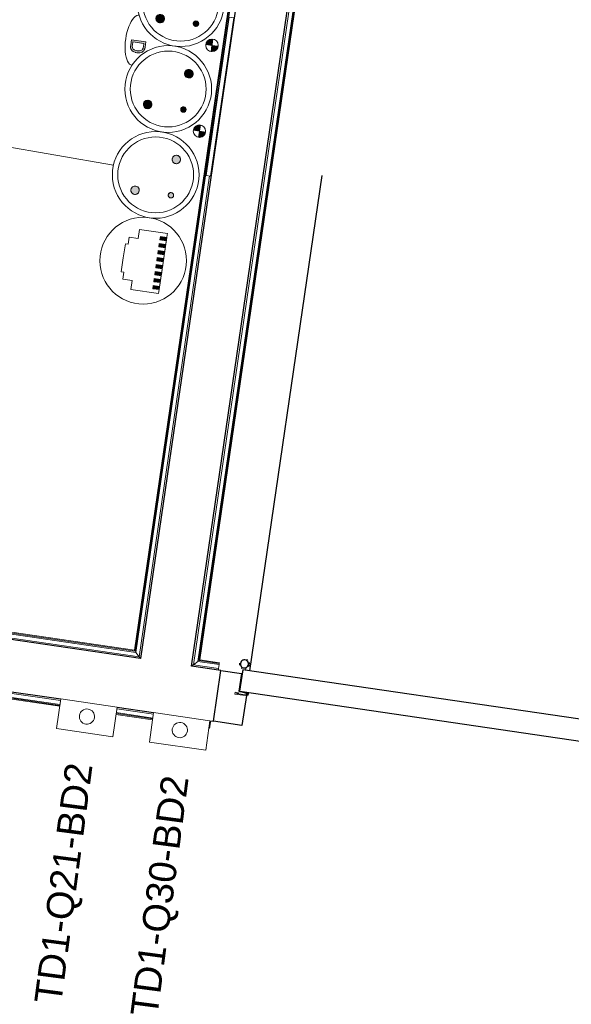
# Model space of a CAD drawing. Header units: millimetres. Extents: x -2845 to 74565, y -36590 to 13748.
# Tile 66 of 90: x 50122 to 51140, y -22551 to -20735. Entities that reach past the tile are written whole.
import ezdxf

# ---------------------------------------------------------------- set-up
doc = ezdxf.new("R2010")
doc.units = ezdxf.units.MM
for name, color, linetype, lineweight in [('A-DETL-GENF', 7, 'Continuous', 18), ('A-DOOR', 7, 'Continuous', 25), ('A-FLOR', 7, 'Continuous', 25), ('A-FLOR-HRAL', 7, 'Continuous', 18), ('A-WALL', 7, 'Continuous', 25), ('CABLES', 7, 'Continuous', 18), ('INSTAL ELECTRIQUE', 7, 'Continuous', 18), ('Q-SPCQ', 7, 'Continuous', 18)]:
    doc.layers.add(name, color=color, linetype=linetype, lineweight=lineweight)
doc.styles.add('Arial_3', font='arial.ttf', dxfattribs={"height": 50})

# ---------------------------------------------------------------- blocks, each defined once
blk = doc.blocks.new('PRT_SIMPLE_HUI_58x68x48 - PRT_BOIS_1V_930x2040x40-552386-2021_015_1111_DCE_1_50_N0 FINI_CFO_PCN')
at = {"layer": 'A-DETL-GENF', "lineweight": 25}
h = blk.add_hatch(color=256, dxfattribs=at)
h.paths.add_polyline_path([(-483.8, -9.7), (-485.1, -11.7), (-496.2, -13.2), (-500.5, -13.2), (-500.5, -14.5), (-495.9, -14.5), (-483.8, -12.8), (-483.8, -10.4)])
h.paths.add_polyline_path([(-508.5, -8), (-508, -11.5), (-502, -11.2), (-502.2, -10.2), (-505.2, -10.2), (-505.2, -9.3), (-488.3, -9.5), (-485.1, -10.6), (-483.8, -9.7), (-488.9, -8), (-505.4, -8)])
h = blk.add_hatch(color=256, dxfattribs=at)
h.paths.add_polyline_path([(413.8, -9.7), (413.8, -12.8), (426.2, -14.5), (430.5, -14.5), (430.3, -13.2), (423.8, -12.9), (415.1, -11.7), (414.5, -10.7)])
h.paths.add_polyline_path([(418.5, -8), (413.8, -9.7), (415.1, -10.6), (418.7, -9.3), (435.2, -9.8), (435.2, -10.2), (432, -10.7), (432, -11.5), (438.5, -11.5), (438.5, -8), (418.5, -8)])
at = {"layer": 'A-DETL-GENF'}
for p, q in [((-488.5, -8), (-508.5, -8)), ((-508.5, -8), (-508.5, -11.5)), ((-508.5, -11.5), (-502, -11.5)), ((-505.2, -10.2), (-505.2, -9.3)), ((-505.2, -9.3), (-488.7, -9.3)), ((-502, -10.2), (-505.2, -10.2)), ((-502, -11.5), (-502, -10.2)), ((-496.1, -13.2), (-500.5, -13.2)), ((-500.5, -13.2), (-500.5, -14.5)), ((-500.5, -14.5), (-496, -14.5)), ((-485.1, -11.7), (-496.1, -13.2)), ((-496, -14.5), (-483.8, -12.8)), ((-488.7, -9.3), (-485.1, -10.6)), ((-483.8, -9.7), (-488.5, -8)), ((-485.1, -10.6), (-485.1, -11.7)), ((-483.8, -12.8), (-483.8, -9.7)), ((418.5, -8), (413.8, -9.7)), ((413.8, -9.7), (413.8, -12.8)), ((413.8, -12.8), (426, -14.5)), ((415.1, -10.6), (418.7, -9.3)), ((415.1, -11.7), (415.1, -10.6)), ((426.1, -13.2), (415.1, -11.7)), ((438.5, -8), (418.5, -8)), ((418.7, -9.3), (435.2, -9.3)), ((426, -14.5), (430.5, -14.5)), ((430.5, -13.2), (426.1, -13.2)), ((430.5, -14.5), (430.5, -13.2)), ((435.2, -10.2), (432, -10.2)), ((432, -10.2), (432, -11.5)), ((432, -11.5), (438.5, -11.5)), ((435.2, -9.3), (435.2, -10.2)), ((438.5, -11.5), (438.5, -8))]:
    blk.add_line(p, q, dxfattribs=at)
at = {"layer": 'A-DOOR'}
for p, q in [((-427.1, 55), (-450.6, 55)), ((-450.6, 55), (-450.6, 54.5)), ((-450.6, 54.5), (-450.6, 50.4)), ((-427.1, 54.5), (-450.6, 54.5)), ((-364.7, 55), (-427.1, 55)), ((-427.1, 55), (-427.1, 54.5)), ((-427.1, 54.5), (-427.1, 55)), ((-427.1, 54.5), (-427.1, 50.4)), ((-364.7, 54.5), (-427.1, 54.5)), ((-427.1, 50.4), (-427.1, 54.5)), ((-450.6, 50.4), (-450.6, 43.3)), ((-427.1, 50.4), (-450.6, 50.4)), ((-450.6, 34), (-450.6, 43.3)), ((-427.1, 50.4), (-427.1, 43.3)), ((-364.7, 50.4), (-427.1, 50.4)), ((-427.1, 43.3), (-427.1, 50.4)), ((-427.1, 34), (-427.1, 43.3)), ((-427.1, 43.3), (-427.1, 34)), ((-319.6, 43.3), (-319.6, 47.5)), ((-319.6, 43.3), (-319.6, 34)), ((-450.6, 25.6), (-450.6, 34)), ((-427.1, 34), (-450.6, 34)), ((-450.6, 15.2), (-450.6, 25.6)), ((-427.1, 25.6), (-450.6, 25.6)), ((-427.1, 32.8), (-427.1, 34)), ((-319.6, 34), (-427.1, 34)), ((-427.1, 34), (-427.1, 25.6)), ((-427.1, 32.8), (-319.6, 32.8)), ((-427.1, 25.6), (-427.1, 15.2)), ((-319.6, 34), (-319.6, 32.8)), ((-450.6, 4.4), (-450.6, 15.2)), ((-427.1, 15.2), (-450.6, 15.2)), ((-450.6, -4), (-450.6, 4.4)), ((-450.6, 4.4), (-427.1, 4.4)), ((-427.1, 15.2), (-427.1, 4.4)), ((-427.1, 4.4), (-427.1, -4)), ((-499.5, -14.5), (-499.5, -54.5)), ((426, -14.5), (-496, -14.5)), ((-465.6, -5.5), (-465.6, -14.5)), ((-413.4, -5.5), (-465.6, -5.5)), ((-450.6, -4), (-450.6, -5)), ((-450.6, -5), (-427.1, -5)), ((-427.1, -5), (-427.1, -4)), ((-413.4, -14.5), (-413.4, -5.5)), ((430.5, -54.5), (430.5, -14.5)), ((-499.5, -54.5), (430.5, -54.5)), ((-465.6, -54.5), (-465.6, -63.5)), ((-465.6, -63.5), (-413.4, -63.5)), ((-427.1, -64), (-450.6, -64)), ((-450.6, -64), (-450.6, -65)), ((-450.6, -73.4), (-450.6, -65)), ((-427.1, -65), (-427.1, -64)), ((-427.1, -65), (-427.1, -73.4)), ((-413.4, -63.5), (-413.4, -54.5)), ((417, -54.5), (417, -977.5)), ((-450.6, -84.2), (-450.6, -73.4)), ((-427.1, -73.4), (-450.6, -73.4)), ((-450.6, -94.6), (-450.6, -84.2)), ((-450.6, -84.2), (-427.1, -84.2)), ((-427.1, -73.4), (-427.1, -84.2)), ((-427.1, -84.2), (-427.1, -94.6)), ((-450.6, -103), (-450.6, -94.6)), ((-450.6, -94.6), (-427.1, -94.6)), ((-450.6, -112.3), (-450.6, -103)), ((-450.6, -103), (-427.1, -103)), ((-427.1, -94.6), (-427.1, -103)), ((-427.1, -103), (-427.1, -101.8)), ((-319.6, -101.8), (-427.1, -101.8)), ((-427.1, -112.3), (-427.1, -103)), ((-427.1, -103), (-319.6, -103)), ((-427.1, -103), (-427.1, -112.3)), ((-319.6, -101.8), (-319.6, -103)), ((-319.6, -103), (-319.6, -112.3)), ((-450.6, -112.3), (-450.6, -119.4)), ((-450.6, -119.4), (-450.6, -123.5)), ((-450.6, -119.4), (-427.1, -119.4)), ((-450.6, -123.5), (-450.6, -124)), ((-450.6, -123.5), (-427.1, -123.5)), ((-450.6, -124), (-427.1, -124)), ((-427.1, -112.3), (-427.1, -119.4)), ((-427.1, -119.4), (-427.1, -112.3)), ((-427.1, -119.4), (-427.1, -123.5)), ((-427.1, -119.4), (-319.6, -119.4)), ((-427.1, -123.5), (-427.1, -119.4)), ((-427.1, -123.5), (-427.1, -124)), ((-427.1, -123.5), (-319.6, -123.5)), ((-427.1, -124), (-427.1, -123.5)), ((-427.1, -124), (-319.6, -124)), ((-319.6, -119.4), (-319.6, -112.3)), ((-319.6, -123.5), (-319.6, -119.4)), ((-319.6, -124), (-319.6, -123.5))]:
    blk.add_line(p, q, dxfattribs=at)
for radius, start, end in [(9.12, 155.8208, 180), (9.12, 180, 204.1792), (7.5, 360, 180), (7.5, 180, 360), (7.5, 180, 240), (7.5, 135, 165), (9.12, 111.9887, 120), (7.5, 60, 120), (7.5, 270, 297.9801), (9.12, 60, 68.0113), (7.5, 300, 0), (7.5, 0, 30), (9.12, 0, 24.1792), (9.12, 240, 248.0113)]:
    blk.add_arc((429, -65.5), radius, start, end, dxfattribs=at)
at = {"layer": 'Q-SPCQ'}
for p, q in [((430.5, -40.5), (430.5, -54.5)), ((430.5, -54.5), (403.5, -54.5))]:
    blk.add_line(p, q, dxfattribs=at)
blk = doc.blocks.new('Garde-corps - Garde-corps-506445-2021_015_1111_DCE_1_50_N0 FINI_CFO_PCN')
at = {"layer": 'A-FLOR-HRAL'}
for p, q in [((-2539.3, -19883.3), (-2834.1, -21899.7)), ((-2537.3, -19881.9), (-2670.6, -20793.2)), ((-2541.2, -19884.8), (-2835.5, -21897.8)), ((-2671, -20796.3), (-2677.1, -20837.7)), ((-2670.7, -20794.1), (-2670.9, -20795.4)), ((-2677.5, -20840.8), (-2683.6, -20882.2)), ((-2677.2, -20838.6), (-2677.4, -20839.9)), ((-2683.7, -20883.1), (-2683.9, -20884.4)), ((-2684, -20885.4), (-2694.6, -20957.7)), ((-2696.7, -20972.1), (-2832.7, -21901.7)), ((-2696.9, -21022.8), (-2826.6, -21909.8)), ((-2835.5, -21897.8), (-3445.2, -21808.7)), ((-2826.6, -21909.8), (-3457.1, -21817.6)), ((-2832.7, -21901.7), (-3449.1, -21811.6)), ((-2834.1, -21899.7), (-3447.1, -21810.1)), ((-2832.7, -21901.7), (-2826.6, -21909.8))]:
    blk.add_line(p, q, dxfattribs=at)
for points, knots in [([(-2835.5, -21897.8), (-2835.5, -21897.9), (-2835.5, -21897.9), (-2835.4, -21898), (-2835.3, -21898.2), (-2835.1, -21898.4), (-2835, -21898.5), (-2834.9, -21898.7), (-2834.8, -21898.8), (-2834.7, -21899), (-2834.6, -21899.1), (-2834.5, -21899.3), (-2834.4, -21899.4), (-2834.3, -21899.5), (-2834.2, -21899.7), (-2834.1, -21899.7)], [0.1, 0.1, 0.1, 0.1, 0.2, 0.3, 0.4, 0.475, 0.55, 0.6, 0.65, 0.7, 0.75, 0.8, 0.85, 0.9, 1, 1, 1, 1]), ([(-2826.6, -21909.8), (-2826.6, -21909.8), (-2826.6, -21909.8), (-2826.4, -21910), (-2826.3, -21910.2), (-2826.1, -21910.4), (-2826, -21910.6), (-2825.9, -21910.8), (-2825.6, -21911.1), (-2825.4, -21911.4), (-2825.2, -21911.7), (-2825, -21911.9), (-2824.7, -21912.4), (-2824.3, -21912.9), (-2824.1, -21913.2)], [0, 0, 0, 0, 0.166667, 0.25, 0.333333, 0.416667, 0.458333, 0.5, 0.583333, 0.666667, 0.708333, 0.75, 0.833333, 1, 1, 1, 1])]:
    blk.add_open_spline(points, degree=3, knots=knots, dxfattribs=at)
blk = doc.blocks.new('Garde-corps - Garde-corps-506761-2021_015_1111_DCE_1_50_N0 FINI_CFO_PCN')
at = {"layer": 'A-FLOR-HRAL'}
for p, q in [((-2726.7, -21924.4), (-2429.1, -19889.3)), ((-2718.6, -21918.4), (-2423.1, -19897.3)), ((-2716.6, -21916.9), (-2421.6, -19899.3)), ((-2714.8, -21915.5), (-2420.2, -19901.1)), ((-2678.9, -21922.4), (-2716.6, -21916.9)), ((-2678.7, -21920.8), (-2714.8, -21915.5)), ((-2718.6, -21918.4), (-2726.7, -21924.4)), ((-2680.2, -21931.2), (-2726.7, -21924.4)), ((-2679.2, -21924.1), (-2718.6, -21918.4)), ((-2680.6, -21934.2), (-2680.2, -21931.2)), ((-2679.2, -21924.1), (-2680.2, -21931.2)), ((-2678.9, -21922.4), (-2679.2, -21924.1)), ((-2678.9, -21922.4), (-2678.7, -21920.8))]:
    blk.add_line(p, q, dxfattribs=at)
for points, knots in [([(-2714.8, -21915.5), (-2714.8, -21915.5), (-2714.8, -21915.5), (-2714.9, -21915.6), (-2715.1, -21915.8), (-2715.3, -21915.9), (-2715.5, -21916), (-2715.6, -21916.1), (-2715.8, -21916.2), (-2715.9, -21916.3), (-2716, -21916.5), (-2716.2, -21916.6), (-2716.3, -21916.6), (-2716.5, -21916.8), (-2716.6, -21916.8), (-2716.6, -21916.9)], [0.1, 0.1, 0.1, 0.1, 0.2, 0.3, 0.4, 0.475, 0.55, 0.6, 0.65, 0.7, 0.75, 0.8, 0.85, 0.9, 1, 1, 1, 1]), ([(-2726.7, -21924.4), (-2726.7, -21924.4), (-2726.8, -21924.4), (-2726.9, -21924.6), (-2727.1, -21924.7), (-2727.4, -21924.9), (-2727.5, -21925), (-2727.7, -21925.2), (-2728, -21925.4), (-2728.3, -21925.6), (-2728.6, -21925.8), (-2728.9, -21926), (-2729.4, -21926.4), (-2729.8, -21926.7), (-2730.1, -21926.9)], [0, 0, 0, 0, 0.166667, 0.25, 0.333333, 0.416667, 0.458333, 0.5, 0.583333, 0.666667, 0.708333, 0.75, 0.833333, 1, 1, 1, 1])]:
    blk.add_open_spline(points, degree=3, knots=knots, dxfattribs=at)
blk = doc.blocks.new('Garde-corps - Garde-corps-511339-2021_015_1111_DCE_1_50_N0 FINI_CFO_PCN')
at = {"layer": 'A-FLOR-HRAL'}
for p, q in [((-4786, -21743.6), (-4785, -21736.5)), ((-4784.6, -21733.6), (-4785, -21736.5)), ((-4785, -21736.5), (-3903.1, -21856)), ((-4786.2, -21745.3), (-4786.4, -21747)), ((-4786.4, -21747), (-3904.5, -21866.4)), ((-4786.2, -21745.3), (-4786, -21743.6)), ((-4786.2, -21745.3), (-3904.2, -21864.8)), ((-4786, -21743.6), (-3904, -21863.1)), ((-3903.1, -21856), (-3486.8, -21915.3)), ((-3903.1, -21856), (-3891.6, -21857.6)), ((-3904.5, -21866.4), (-3488.3, -21925.7)), ((-3904.5, -21866.4), (-3904.5, -21866.4)), ((-3498.3, -21913.7), (-3486.8, -21915.3)), ((-3487.8, -21922.4), (-3486.8, -21915.3)), ((-3486.6, -21913.8), (-3486.8, -21915.3)), ((-3486.8, -21915.3), (-2972, -21990.6)), ((-3486.5, -21913.1), (-3486.6, -21913.8)), ((-3486.4, -21912.3), (-3486.5, -21913.1)), ((-3488.1, -21924.1), (-3488.3, -21925.7)), ((-3488.3, -21925.7), (-2973.5, -22001)), ((-3488.1, -21924.1), (-2973.2, -21999.4)), ((-3487.8, -21922.4), (-2973, -21997.6)), ((-2868.1, -22005.8), (-2800.4, -22015.7)), ((-2869.6, -22016.2), (-2801.9, -22026.1)), ((-2869.3, -22014.6), (-2801.7, -22024.5)), ((-2869.1, -22012.8), (-2801.4, -22022.7)), ((-2698, -22041.3), (-2696.7, -22041.5)), ((-2697.8, -22039.6), (-2696.5, -22039.8)), ((-2697.6, -22037.9), (-2696.2, -22038.1)), ((-2696.7, -22041.5), (-2696.5, -22039.8)), ((-2696.5, -22030.9), (-2695.2, -22031.1)), ((-2696.2, -22038.1), (-2696.5, -22039.8)), ((-2695.2, -22031.1), (-2696.2, -22038.1)), ((-2695.2, -22031.1), (-2694.8, -22028.1))]:
    blk.add_line(p, q, dxfattribs=at)
at = {"layer": 'A-FLOR-HRAL', "flags": 128}
for points in [[(-3904, -21863.1), (-3903.5, -21859.5), (-3903.1, -21856)], [(-3903.1, -21856), (-3903, -21855.9), (-3903, -21855.7), (-3903, -21855.4), (-3902.9, -21854.9), (-3902.8, -21854.3), (-3902.7, -21853.7), (-3902.7, -21853)], [(-3904.5, -21866.4), (-3904.5, -21866.4), (-3904.5, -21866.3), (-3904.4, -21866.2), (-3904.4, -21865.9), (-3904.4, -21865.6), (-3904.3, -21865.3), (-3904.3, -21865), (-3904.2, -21864.8)]]:
    blk.add_lwpolyline(points, dxfattribs=at)
at = {"layer": 'A-FLOR-HRAL'}
for radius, end in [(184415.9, 81.95772), (184412.5, 81.957714), (184414.2, 81.957717)]:
    blk.add_arc((-29704.5, -204465.3), radius, 81.827103, end, dxfattribs=at)
blk = doc.blocks.new('B02_ARC_rvt-1-2021_015_1111_DCE_1_50_N0 FINI_CFO_PCN')
at = {"layer": 'A-FLOR'}
for p, q in [((-2676, -21934.8), (-2638.1, -21940.4)), ((-2638.1, -21940.4), (-2642.8, -21973)), ((-2642.8, -21973), (-2641.4, -21973.2)), ((-2628.9, -21981.1), (-2637, -22036.5)), ((-2628.4, -21977.7), (-2628.7, -21979.7)), ((-2628, -21975.2), (-2628.2, -21976.5)), ((-2637, -22036.5), (-2689.8, -22028.8))]:
    blk.add_line(p, q, dxfattribs=at)
at = {"layer": 'A-WALL'}
for p, q in [((-2525.8, -19873.2), (-2824.1, -21913.2)), ((-2730.1, -21926.9), (-2431.7, -19886)), ((-2824.1, -21913.2), (-3460.5, -21820.1)), ((-3486.4, -21912.3), (-2971.5, -21987.6)), ((-2676, -21934.8), (-2730.1, -21926.9)), ((-2689.8, -22028.8), (-2676, -21934.8)), ((-2867.6, -22002.8), (-2800, -22012.7)), ((-2696.1, -22027.9), (-2689.8, -22028.8))]:
    blk.add_line(p, q, dxfattribs=at)
at = {"layer": 'A-DOOR', "lineweight": 18, "rotation": 171.6808543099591}
blk.add_blockref('PRT_SIMPLE_HUI_58x68x48 - PRT_BOIS_1V_930x2040x40-552386-2021_015_1111_DCE_1_50_N0 FINI_CFO_PCN', (-2217.5, -22049.9), dxfattribs=at)
at = {"layer": 'A-FLOR-HRAL', "lineweight": 18}
for name in ['Garde-corps - Garde-corps-506445-2021_015_1111_DCE_1_50_N0 FINI_CFO_PCN', 'Garde-corps - Garde-corps-506761-2021_015_1111_DCE_1_50_N0 FINI_CFO_PCN', 'Garde-corps - Garde-corps-511339-2021_015_1111_DCE_1_50_N0 FINI_CFO_PCN']:
    blk.add_blockref(name, (0, 0), dxfattribs=at)
blk = doc.blocks.new('602_BOITE DE DERIVATION - 105X105X50 GENERIQUE-7162956-2021_015_1111_DCE_1_50_N0 FINI_CFO_PCN')
at = {"layer": 'INSTAL ELECTRIQUE'}
for p, q in [((-2979.5, -22042.1), (-2971.5, -21987.6)), ((-2971.5, -21987.6), (-2867.6, -22002.8)), ((-2867.6, -22002.8), (-2875.6, -22057.2)), ((-2875.6, -22057.2), (-2979.5, -22042.1))]:
    blk.add_line(p, q, dxfattribs=at)
for start, end in [(351.6809, 171.6809), (171.6809, 351.6809)]:
    blk.add_arc((-2923.2, -22020), 14, start, end, dxfattribs=at)
blk = doc.blocks.new('603_5POSTES_CLS_PUI_LEGRAND - 603_5POSTES_CLS_PUI_LEGRAND-V47-2021_015_1111_DCE_1_50_N0 FINI_CFO_PCN')
at = {"layer": 'A-DETL-GENF'}
for points in [[(-251.4, -32.3), (-262.8, -32.3), (-262.4, -35.2), (-261.3, -38), (-259.5, -40.3), (-257.1, -42.1), (-254.4, -43.3), (-251.4, -43.7)], [(-240.4, -29.3), (-241.5, -26.6), (-243.3, -24.2), (-245.7, -22.4), (-248.5, -21.3), (-251.4, -20.9), (-251.4, -32.3), (-240, -32), (-240.2, -30.6)], [(-91.4, -32.3), (-102.8, -32.3), (-102.4, -35.2), (-101.3, -38), (-99.5, -40.3), (-97.1, -42.1), (-94.4, -43.3), (-91.4, -43.7)], [(-80.4, -29.3), (-81.5, -26.6), (-85, -22.9), (-85.7, -22.4), (-88.5, -21.3), (-91.4, -20.9), (-91.4, -32.3), (-80, -32), (-80.2, -30.6)], [(68.6, -32.3), (57.2, -32.3), (57.6, -35.2), (58.7, -38), (60.5, -40.3), (62.9, -42.1), (65.6, -43.3), (68.6, -43.7)], [(79.6, -29.3), (78.5, -26.6), (76.7, -24.2), (74.3, -22.4), (71.5, -21.3), (68.6, -20.9), (68.6, -32.3), (80, -32), (79.8, -30.6)], [(-345.6, -67), (-346.7, -63.1), (-347.9, -61.5), (-351.4, -59.4), (-353.4, -59.2), (-357.4, -60.2), (-360.2, -63.1), (-361.3, -67), (-361, -69), (-359, -72.5), (-357.4, -73.8), (-353.4, -74.8), (-349.5, -73.8), (-347.9, -72.5), (-345.9, -69)], [(-281.6, -67.3), (-283.1, -63.8), (-286.6, -62.3), (-290.2, -63.8), (-291.5, -66), (-291, -69.8), (-289.1, -71.7), (-286.6, -72.3), (-284.1, -71.7), (-282.3, -69.8)], [(-185.6, -67), (-186.7, -63.1), (-187.9, -61.5), (-191.4, -59.4), (-193.4, -59.2), (-197.4, -60.2), (-200.2, -63.1), (-201.3, -67), (-201, -69), (-199, -72.5), (-197.4, -73.8), (-193.4, -74.8), (-189.5, -73.8), (-187.9, -72.5), (-185.9, -69)], [(-121.6, -67.3), (-123.1, -63.8), (-126.6, -62.3), (-130.2, -63.8), (-131.5, -66), (-131, -69.8), (-129.1, -71.7), (-126.6, -72.3), (-124.1, -71.7), (-122.3, -69.8)], [(-25.6, -67), (-26.7, -63.1), (-27.9, -61.5), (-31.4, -59.4), (-33.4, -59.2), (-37.4, -60.2), (-40.2, -63.1), (-41.3, -67), (-41, -69), (-39, -72.5), (-37.4, -73.8), (-33.4, -74.8), (-29.5, -73.8), (-27.9, -72.5), (-25.9, -69)], [(38.4, -67.3), (36.9, -63.8), (33.4, -62.3), (29.8, -63.8), (28.5, -66), (29, -69.8), (30.9, -71.7), (33.4, -72.3), (35.9, -71.7), (37.7, -69.8)], [(277.5, -63.6), (271.5, -63.6), (271.5, -75.6), (277.5, -75.6)], [(290.5, -63.6), (284.5, -63.6), (284.5, -75.6), (290.5, -75.6)], [(303.5, -63.6), (297.5, -63.6), (297.5, -75.6), (303.5, -75.6)], [(316.5, -63.6), (310.5, -63.6), (310.5, -75.6), (316.5, -75.6)], [(329.5, -63.6), (323.5, -63.6), (323.5, -75.6), (329.5, -75.6)], [(342.5, -63.6), (336.5, -63.6), (336.5, -75.6), (342.5, -75.6)], [(355.5, -63.6), (349.5, -63.6), (349.5, -75.6), (355.5, -75.6)], [(368.5, -63.6), (362.5, -63.6), (362.5, -75.6), (368.5, -75.6)], [(-278.5, -134.1), (-279.5, -130.2), (-282.4, -127.4), (-286.3, -126.3), (-290.2, -127.4), (-291.8, -128.6), (-293.9, -132.1), (-293.9, -136.2), (-291.8, -139.7), (-288.3, -141.7), (-284.3, -141.7), (-280.8, -139.7), (-278.7, -136.2)], [(-118.5, -134.1), (-119.5, -130.2), (-122.4, -127.4), (-126.3, -126.3), (-130.2, -127.4), (-131.8, -128.6), (-133.9, -132.1), (-133.9, -136.2), (-131.8, -139.7), (-128.1, -141.7), (-124.3, -141.7), (-120.8, -139.7), (-118.7, -136.2)], [(41.5, -134.1), (40.5, -130.2), (37.6, -127.4), (33.7, -126.3), (29.8, -127.4), (28.2, -128.6), (26.1, -132.1), (26.1, -136.2), (28.2, -139.7), (31.7, -141.7), (35.7, -141.7), (39.2, -139.7), (41.3, -136.2)]]:
    blk.add_hatch(color=256, dxfattribs=at).paths.add_polyline_path(points)
h = blk.add_hatch(color=256, dxfattribs=at)
h.paths.add_polyline_path([(198.1, -66), (197.6, -64.8), (194.5, -62.5), (193.2, -62.3), (190.7, -63), (188.9, -64.8), (188.4, -68.6), (189.7, -70.9), (193.2, -72.3), (196.8, -70.9), (198.2, -67.3)])
h.paths.add_polyline_path([(201.4, -134.1), (199.9, -129.8), (197.5, -127.4), (193.6, -126.3), (189.7, -127.4), (188, -128.6), (186, -132.1), (185.8, -134.1), (186.8, -138), (188, -139.7), (191.6, -141.7), (195.6, -141.7), (199.1, -139.7), (200.4, -138)])
h.paths.add_polyline_path([(134.2, -67), (133.2, -63.1), (130.3, -60.2), (126.4, -59.2), (124.4, -59.4), (120.9, -61.5), (118.9, -65), (118.9, -69), (120.9, -72.5), (124.4, -74.5), (126.4, -74.8), (130.3, -73.8), (132, -72.5), (134, -69)])
h = blk.add_hatch(color=256, dxfattribs=at)
h.paths.add_polyline_path([(-378.1, -164), (-379.3, -160), (-381.6, -156.8), (-384.9, -154.8), (-389.9, -154.1), (-400, -154.1), (-400, -180.9), (-387.6, -180.8), (-383.1, -179.4), (-380.3, -176.7), (-378.5, -173), (-377.8, -167.5), (-377.9, -165.7)])
h.paths.add_polyline_path([(-381.6, -165.3), (-381.6, -169.7), (-382.5, -173.4), (-384.4, -176.1), (-386.5, -177.3), (-390.5, -177.7), (-396.5, -177.7), (-396.5, -157.2), (-386.5, -157.7), (-384.4, -158.9), (-382.5, -161.5), (-381.9, -163.1)])
h = blk.add_hatch(color=256, dxfattribs=at)
h.paths.add_polyline_path([(-218.1, -164), (-219.3, -160), (-221.6, -156.8), (-224.9, -154.8), (-229.9, -154.1), (-240, -154.1), (-240, -180.9), (-227.6, -180.8), (-223.1, -179.4), (-220.3, -176.7), (-218.5, -173), (-217.8, -167.5), (-217.9, -165.7)])
h.paths.add_polyline_path([(-221.6, -165.3), (-221.6, -169.7), (-222.5, -173.4), (-224.4, -176.1), (-226.5, -177.3), (-230.5, -177.7), (-236.5, -177.7), (-236.5, -157.2), (-226.5, -157.7), (-224.4, -158.9), (-222.5, -161.5), (-221.9, -163.1)])
h = blk.add_hatch(color=256, dxfattribs=at)
h.paths.add_polyline_path([(-58.1, -164), (-59.3, -160), (-61.6, -156.8), (-64.9, -154.8), (-69.9, -154.1), (-80, -154.1), (-80, -180.9), (-67.6, -180.8), (-63.1, -179.4), (-60.3, -176.7), (-58.5, -173), (-57.8, -167.5), (-57.9, -165.7)])
h.paths.add_polyline_path([(-61.6, -165.3), (-61.6, -169.7), (-62.5, -173.4), (-64.4, -176.1), (-66.5, -177.3), (-70.5, -177.7), (-76.5, -177.7), (-76.5, -157.2), (-66.5, -157.7), (-64.4, -158.9), (-62.5, -161.5), (-61.9, -163.1)])
for p, q in [((-251.4, -32.3), (-262.8, -32.3)), ((-240, -32.3), (-262.8, -32.3)), ((-251.4, -20.9), (-251.4, -32.3)), ((-251.4, -32.3), (-240, -32.3)), ((-251.4, -43.7), (-251.4, -32.3)), ((-91.4, -32.3), (-102.8, -32.3)), ((-80, -32.3), (-102.8, -32.3)), ((-91.4, -20.9), (-91.4, -32.3)), ((-91.4, -32.3), (-80, -32.3)), ((-91.4, -43.7), (-91.4, -32.3)), ((68.6, -32.3), (57.2, -32.3)), ((80, -32.3), (57.2, -32.3)), ((68.6, -20.9), (68.6, -32.3)), ((68.6, -32.3), (80, -32.3)), ((68.6, -43.7), (68.6, -32.3)), ((264, -63.6), (264, -115.6)), ((266.5, -63.6), (264, -63.6)), ((271.5, -63.6), (266.5, -63.6)), ((277.5, -63.6), (271.5, -63.6)), ((271.5, -63.6), (271.5, -75.6)), ((271.5, -63.6), (271.5, -75.6)), ((271.5, -63.6), (368.5, -63.6)), ((277.5, -75.6), (277.5, -63.6)), ((277.5, -63.6), (277.5, -75.6)), ((284.5, -63.6), (277.5, -63.6)), ((290.5, -63.6), (284.5, -63.6)), ((284.5, -63.6), (284.5, -75.6)), ((284.5, -63.6), (284.5, -75.6)), ((290.5, -75.6), (290.5, -63.6)), ((290.5, -63.6), (290.5, -75.6)), ((297.5, -63.6), (290.5, -63.6)), ((303.5, -63.6), (297.5, -63.6)), ((297.5, -63.6), (297.5, -75.6)), ((297.5, -63.6), (297.5, -75.6)), ((303.5, -75.6), (303.5, -63.6)), ((303.5, -63.6), (303.5, -75.6)), ((310.5, -63.6), (303.5, -63.6)), ((316.5, -63.6), (310.5, -63.6)), ((310.5, -63.6), (310.5, -75.6)), ((310.5, -63.6), (310.5, -75.6)), ((316.5, -75.6), (316.5, -63.6)), ((316.5, -63.6), (316.5, -75.6)), ((323.5, -63.6), (316.5, -63.6)), ((329.5, -63.6), (323.5, -63.6)), ((323.5, -63.6), (323.5, -75.6)), ((323.5, -63.6), (323.5, -75.6)), ((329.5, -75.6), (329.5, -63.6)), ((329.5, -63.6), (329.5, -75.6)), ((336.5, -63.6), (329.5, -63.6)), ((342.5, -63.6), (336.5, -63.6)), ((336.5, -63.6), (336.5, -75.6)), ((336.5, -63.6), (336.5, -75.6)), ((342.5, -75.6), (342.5, -63.6)), ((342.5, -63.6), (342.5, -75.6)), ((349.5, -63.6), (342.5, -63.6)), ((355.5, -63.6), (349.5, -63.6)), ((349.5, -63.6), (349.5, -75.6)), ((349.5, -63.6), (349.5, -75.6)), ((355.5, -75.6), (355.5, -63.6)), ((355.5, -63.6), (355.5, -75.6)), ((362.5, -63.6), (355.5, -63.6)), ((368.5, -63.6), (362.5, -63.6)), ((362.5, -63.6), (362.5, -75.6)), ((362.5, -63.6), (362.5, -75.6)), ((368.5, -75.6), (368.5, -63.6)), ((368.5, -63.6), (368.5, -75.6)), ((368.5, -63.6), (376, -63.6)), ((376, -63.6), (376, -115.6)), ((271.5, -75.6), (277.5, -75.6)), ((271.5, -75.6), (277.5, -75.6)), ((284.5, -75.6), (290.5, -75.6)), ((284.5, -75.6), (290.5, -75.6)), ((297.5, -75.6), (303.5, -75.6)), ((297.5, -75.6), (303.5, -75.6)), ((310.5, -75.6), (316.5, -75.6)), ((310.5, -75.6), (316.5, -75.6)), ((323.5, -75.6), (329.5, -75.6)), ((329.5, -75.6), (323.5, -75.6)), ((336.5, -75.6), (342.5, -75.6)), ((342.5, -75.6), (336.5, -75.6)), ((349.5, -75.6), (355.5, -75.6)), ((355.5, -75.6), (349.5, -75.6)), ((362.5, -75.6), (368.5, -75.6)), ((368.5, -75.6), (362.5, -75.6)), ((264, -115.6), (281, -115.6)), ((281, -115.6), (281, -132.6)), ((376, -115.6), (359, -115.6)), ((359, -115.6), (359, -132.6)), ((281, -132.6), (294, -132.6)), ((294, -132.6), (294, -137.6)), ((294, -137.6), (320, -137.6)), ((346, -137.6), (320, -137.6)), ((359, -132.6), (346, -132.6)), ((346, -132.6), (346, -137.6)), ((-389.9, -154.1), (-400, -154.1)), ((-400, -154.1), (-400, -180.9)), ((-396.5, -177.7), (-396.5, -157.2)), ((-396.5, -157.2), (-390.5, -157.2)), ((-229.9, -154.1), (-240, -154.1)), ((-240, -154.1), (-240, -180.9)), ((-236.5, -177.7), (-236.5, -157.2)), ((-236.5, -157.2), (-230.5, -157.2)), ((-69.9, -154.1), (-80, -154.1)), ((-80, -154.1), (-80, -180.9)), ((-76.5, -177.7), (-76.5, -157.2)), ((-76.5, -157.2), (-70.5, -157.2)), ((-400, -180.9), (-390.3, -180.9)), ((-390.5, -177.7), (-396.5, -177.7)), ((-240, -180.9), (-230.3, -180.9)), ((-230.5, -177.7), (-236.5, -177.7)), ((-80, -180.9), (-70.3, -180.9)), ((-70.5, -177.7), (-76.5, -177.7))]:
    blk.add_line(p, q, dxfattribs=at)
for centre, radius in [((-320, -100.6), 80), ((-320, -100.6), 70), ((-251.4, -32.3), 11.4), ((-160, -100.6), 80), ((-160, -100.6), 70), ((-91.4, -32.3), 11.4), ((0, -100.6), 80), ((0, -100.6), 70), ((68.6, -32.3), 11.4), ((160, -100.6), 80), ((160, -100.6), 70), ((320, -100.6), 80), ((-353.4, -67), 7.82), ((-286.6, -67.3), 5), ((-193.4, -67), 7.82), ((-126.6, -67.3), 5), ((-33.4, -67), 7.82), ((33.4, -67.3), 5), ((126.4, -67), 7.82), ((193.2, -67.3), 5), ((-286.3, -134.1), 7.82), ((-126.3, -134.1), 7.82), ((33.7, -134.1), 7.82), ((193.6, -134.1), 7.82)]:
    blk.add_circle(centre, radius, dxfattribs=at)
for centre, radius, start, end in [((-251.4, -32.3), 11.4, 180, 270), ((-251.4, -32.3), 11.4, 360, 90), ((-91.4, -32.3), 11.4, 180, 270), ((-91.4, -32.3), 11.4, 360, 90), ((68.6, -32.3), 11.4, 180, 270), ((68.6, -32.3), 11.4, 360, 90), ((-353.4, -67), 7.82, 135, 315), ((-353.4, -67), 7.82, 315, 135), ((-286.6, -67.3), 5, 135, 315), ((-286.6, -67.3), 5, 315, 135), ((-193.4, -67), 7.82, 135, 315), ((-193.4, -67), 7.82, 315, 135), ((-126.6, -67.3), 5, 135, 315), ((-126.6, -67.3), 5, 315, 135), ((-33.4, -67), 7.82, 135, 315), ((-33.4, -67), 7.82, 315, 135), ((33.4, -67.3), 5, 135, 315), ((33.4, -67.3), 5, 315, 135), ((126.4, -67), 7.82, 360, 180), ((126.4, -67), 7.82, 180, 360), ((193.2, -67.3), 5, 360, 180), ((193.2, -67.3), 5, 180, 360), ((-286.3, -134.1), 7.82, 315, 135), ((-126.3, -134.1), 7.82, 315, 135), ((33.7, -134.1), 7.82, 315, 135), ((193.6, -134.1), 7.82, 360, 180), ((-286.3, -134.1), 7.82, 135, 315), ((-126.3, -134.1), 7.82, 135, 315), ((33.7, -134.1), 7.82, 135, 315), ((193.6, -134.1), 7.82, 180, 360), ((-390.3, -176.8), 19.6, 82.1024, 90.3822), ((-389.6, -170), 16, 72.8673, 91.0534), ((-388.3, -163), 5.59, 46.9837, 83.8885), ((-387.6, -162.8), 8.52, 45.6001, 71.5567), ((-390, -165), 8.29, 13.745, 47.9631), ((-399.6, -167.1), 18.1, 358.81, 12.833), ((-388.4, -164.1), 10, 24.3498, 47.3382), ((-393.8, -166.6), 15.9, 9.3131, 24.4719), ((-230.3, -176.8), 19.6, 82.1024, 90.3822), ((-229.6, -170), 16, 72.8673, 91.0534), ((-228.3, -163), 5.59, 46.9837, 83.8885), ((-227.6, -162.8), 8.52, 45.6001, 71.5567), ((-230, -165), 8.29, 13.745, 47.9631), ((-239.6, -167.1), 18.1, 358.81, 12.833), ((-228.4, -164.1), 10, 24.3498, 47.3382), ((-233.8, -166.6), 15.9, 9.3131, 24.4719), ((-70.3, -176.8), 19.6, 82.1024, 90.3822), ((-69.6, -170), 16, 72.8673, 91.0534), ((-68.3, -163), 5.59, 46.9837, 83.8885), ((-67.6, -162.8), 8.52, 45.6001, 71.5567), ((-70, -165), 8.29, 13.745, 47.9631), ((-79.6, -167.1), 18.1, 358.81, 12.833), ((-68.4, -164.1), 10, 24.3498, 47.3382), ((-73.8, -166.6), 15.9, 9.3131, 24.4719), ((-390.3, -158.1), 19.6, 269.6178, 277.8976), ((-389.6, -164.9), 16, 267.4592, 287.1327), ((-388.3, -172), 5.59, 276.1115, 313.0163), ((-387.6, -172.1), 8.52, 288.4433, 314.3999), ((-390, -169.9), 8.29, 312.0369, 346.255), ((-399.6, -167.8), 18.1, 347.167, 1.19), ((-388.4, -170.8), 10, 312.6618, 335.6502), ((-393.8, -168.4), 15.9, 335.5281, 350.6869), ((-399.5, -167.2), 21.7, 359.2205, 8.399), ((-399.5, -167.8), 21.7, 351.601, 0.7795), ((-230.3, -158.1), 19.6, 269.6178, 277.8976), ((-229.6, -164.9), 16, 267.4592, 287.1327), ((-228.3, -172), 5.59, 276.1115, 313.0163), ((-227.6, -172.1), 8.52, 288.4433, 314.3999), ((-230, -169.9), 8.29, 312.0369, 346.255), ((-239.6, -167.8), 18.1, 347.167, 1.19), ((-228.4, -170.8), 10, 312.6618, 335.6502), ((-233.8, -168.4), 15.9, 335.5281, 350.6869), ((-239.5, -167.2), 21.7, 359.2205, 8.399), ((-239.5, -167.8), 21.7, 351.601, 0.7795), ((-70.3, -158.1), 19.6, 269.6178, 277.8976), ((-69.6, -164.9), 16, 267.4592, 287.1327), ((-68.3, -172), 5.59, 276.1115, 313.0163), ((-67.6, -172.1), 8.52, 288.4433, 314.3999), ((-70, -169.9), 8.29, 312.0369, 346.255), ((-79.6, -167.8), 18.1, 347.167, 1.19), ((-68.4, -170.8), 10, 312.6618, 335.6502), ((-73.8, -168.4), 15.9, 335.5281, 350.6869), ((-79.5, -167.2), 21.7, 359.2205, 8.399), ((-79.5, -167.8), 21.7, 351.601, 0.7795)]:
    blk.add_arc(centre, radius, start, end, dxfattribs=at)
at = {"layer": 'INSTAL ELECTRIQUE'}
for centre in [(-240.3, -172.9), (-80.3, -172.9)]:
    blk.add_ellipse(centre, major_axis=(-46.8, 0), ratio=0.400501, start_param=0, end_param=3.141593, dxfattribs=at)
blk = doc.blocks.new('Legrand_Batibox_cloison_sèche_prof_40_4_postes_8_10_mod_080044 - Legrand_Batibox_cloison_sèche_prof_40_4_postes_8_10_mod_080044-6717623-2021_015_1111_DCE_1_50_N0 FINI_CFO_PCN')
at = {"layer": 'INSTAL ELECTRIQUE'}
for p, q in [((-2652.4, -20738.8), (-2653.4, -20738.7)), ((-2693.9, -21015.7), (-2692.9, -21015.8))]:
    blk.add_line(p, q, dxfattribs=at)
blk = doc.blocks.new('Legrand_Mosaic_plaque_10_mod_blanc_078810L - Legrand_Mosaic_plaque_10_mod_blanc_078810L-V48-2021_015_1111_DCE_1_50_N0 FINI_CFO_PCN')
at = {"layer": 'INSTAL ELECTRIQUE'}
for p, q in [((-2660.7, -20730), (-2703.4, -21021.9)), ((-2652.3, -20731.2), (-2695, -21023.1)), ((-2652.3, -20731.2), (-2660.7, -20730)), ((-2703.4, -21021.9), (-2695, -21023.1))]:
    blk.add_line(p, q, dxfattribs=at)
blk = doc.blocks.new('Legrand_Mosaic_prise_2P_T_FB_surface_à_détrompage_2_mod_rouge_077170L - Legrand_Mosaic_prise_2P_T_FB_surface_à_détrompage_2_mod_rouge_077170L-921805-2021_015_1111_DCE_1_50_N0 FINI_CFO_PCN')
at = {"layer": 'INSTAL ELECTRIQUE'}
blk.add_line((-4782.3, -17859.3), (-4787.6, -17904), dxfattribs=at)
at = {"layer": 'INSTAL ELECTRIQUE', "flags": 128}
for points in [[(-4783, -17873.7), (-4783, -17873.8), (-4783.1, -17873.9), (-4783.1, -17874), (-4783.1, -17874.1), (-4783.1, -17874.2), (-4783.1, -17874.2), (-4783.2, -17874.3), (-4783.2, -17874.4), (-4783.2, -17874.5), (-4783.3, -17874.5), (-4783.3, -17874.6), (-4783.4, -17874.7), (-4783.4, -17874.7), (-4783.5, -17874.8), (-4783.5, -17874.9), (-4783.6, -17874.9), (-4783.6, -17875), (-4783.7, -17875.1), (-4783.8, -17875.1), (-4783.8, -17875.2), (-4783.9, -17875.2), (-4784, -17875.3), (-4784, -17875.3), (-4784.1, -17875.3)], [(-4783.7, -17871.9), (-4783.7, -17872), (-4783.6, -17872), (-4783.6, -17872.1), (-4783.5, -17872.2), (-4783.4, -17872.2), (-4783.4, -17872.3), (-4783.3, -17872.4), (-4783.3, -17872.4), (-4783.3, -17872.5), (-4783.2, -17872.6), (-4783.2, -17872.7), (-4783.2, -17872.7), (-4783.1, -17872.8), (-4783.1, -17872.9), (-4783.1, -17873), (-4783.1, -17873.1), (-4783, -17873.1), (-4783, -17873.2), (-4783, -17873.3), (-4783, -17873.4), (-4783, -17873.5), (-4783, -17873.6), (-4783, -17873.6), (-4783, -17873.7), (-4783, -17873.7)]]:
    blk.add_lwpolyline(points, dxfattribs=at)
blk = doc.blocks.new('Legrand_Mosaic_link_prise_2P_T_FB_surface_2_mod_blanc_077145L - Legrand_Mosaic_link_prise_2P_T_FB_surface_2_mod_blanc_077145L-V42-2021_015_1111_DCE_1_50_N0 FINI_CFO_PCN')
at = {"layer": 'INSTAL ELECTRIQUE'}
blk.add_line((-4766.6, -17725.2), (-4771.9, -17769.9), dxfattribs=at)
at = {"layer": 'INSTAL ELECTRIQUE', "flags": 128}
for points in [[(-4768.1, -17739.6), (-4768.1, -17739.6), (-4768.1, -17739.7), (-4768.2, -17739.8), (-4768.2, -17739.9), (-4768.2, -17740), (-4768.2, -17740.1), (-4768.3, -17740.1), (-4768.3, -17740.2), (-4768.3, -17740.3)], [(-4768.2, -17738.8), (-4768.1, -17738.9), (-4768.1, -17739), (-4768.1, -17739), (-4768.1, -17739.1), (-4768.1, -17739.2), (-4768.1, -17739.3), (-4768.1, -17739.4), (-4768.1, -17739.5), (-4768.1, -17739.5), (-4768.1, -17739.6)]]:
    blk.add_lwpolyline(points, dxfattribs=at)
blk = doc.blocks.new('Legrand_Mosaic_prise_RJ45_cat_6_FTP_2_mod_blanc_076565 - Legrand_Mosaic_prise_RJ45_cat_6_FTP_2_mod_blanc_076565-V43-2021_015_1111_DCE_1_50_N0 FINI_CFO_PCN')
at = {"layer": 'INSTAL ELECTRIQUE'}
for p, q in [((-4761.4, -17680.5), (-4766.6, -17725.2)), ((-4765.5, -17719.8), (-4761.5, -17686)), ((-4760.5, -17686.1), (-4764.5, -17719.9)), ((-4761.5, -17686), (-4761.4, -17685.2)), ((-4761.4, -17685.2), (-4761.5, -17686)), ((-4761.5, -17686), (-4760.5, -17686.1)), ((-4761.4, -17685.2), (-4760.9, -17680.6)), ((-4761.4, -17685.2), (-4760.5, -17685.4)), ((-4760.9, -17680.6), (-4759.9, -17680.7)), ((-4759.9, -17680.7), (-4760.5, -17685.4)), ((-4760.5, -17686.1), (-4760.5, -17685.4)), ((-4760.5, -17685.4), (-4760.5, -17686.1)), ((-4766.1, -17725.3), (-4765.6, -17720.6)), ((-4765.6, -17720.6), (-4765.5, -17719.8)), ((-4765.5, -17719.8), (-4765.6, -17720.6)), ((-4764.6, -17720.7), (-4765.6, -17720.6)), ((-4765.5, -17719.8), (-4764.5, -17719.9)), ((-4764.6, -17720.7), (-4765.1, -17725.4)), ((-4764.6, -17720.7), (-4764.5, -17719.9)), ((-4764.5, -17719.9), (-4764.6, -17720.7)), ((-4766.1, -17725.3), (-4765.1, -17725.4))]:
    blk.add_line(p, q, dxfattribs=at)
blk = doc.blocks.new('602_BOITE DE DERIVATION - 105X105X50 GENERIQUE-7163052-2021_015_1111_DCE_1_50_N0 FINI_CFO_PCN')
at = {"layer": 'INSTAL ELECTRIQUE'}
for p, q in [((-2807.9, -22067.1), (-2800, -22012.7)), ((-2800, -22012.7), (-2696.1, -22027.9)), ((-2696.1, -22027.9), (-2704, -22082.3)), ((-2704, -22082.3), (-2807.9, -22067.1))]:
    blk.add_line(p, q, dxfattribs=at)
for start, end in [(171.6809, 351.6809), (351.6809, 171.6809)]:
    blk.add_arc((-2751.7, -22045), 14, start, end, dxfattribs=at)
blk = doc.blocks.new('B02_ELE_rvt-1-2021_015_1111_DCE_1_50_N0 FINI_CFO_PCN')
at = {"layer": 'CABLES'}
blk.add_line((-3408.9, -20911.3), (-2874, -21003), dxfattribs=at)
at = {"layer": 'INSTAL ELECTRIQUE', "color": 253, "lineweight": 18, "true_color": 0xaaaaaa}
for name, p, rotation in [('603_5POSTES_CLS_PUI_LEGRAND - 603_5POSTES_CLS_PUI_LEGRAND-V47-2021_015_1111_DCE_1_50_N0 FINI_CFO_PCN', (-2673.6, -20877.2), 261.6808543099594), ('Legrand_Mosaic_prise_2P_T_FB_surface_à_détrompage_2_mod_rouge_077170L - Legrand_Mosaic_prise_2P_T_FB_surface_à_détrompage_2_mod_rouge_077170L-921805-2021_015_1111_DCE_1_50_N0 FINI_CFO_PCN', (-7964.2, -38524.2), 178.3602650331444), ('Legrand_Mosaic_prise_2P_T_FB_surface_à_détrompage_2_mod_rouge_077170L - Legrand_Mosaic_prise_2P_T_FB_surface_à_détrompage_2_mod_rouge_077170L-921805-2021_015_1111_DCE_1_50_N0 FINI_CFO_PCN', (-7970.7, -38568.7), 178.3602650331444), ('Legrand_Mosaic_prise_2P_T_FB_surface_à_détrompage_2_mod_rouge_077170L - Legrand_Mosaic_prise_2P_T_FB_surface_à_détrompage_2_mod_rouge_077170L-921805-2021_015_1111_DCE_1_50_N0 FINI_CFO_PCN', (-7977.2, -38613.2), 178.3602650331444), ('Legrand_Mosaic_link_prise_2P_T_FB_surface_2_mod_blanc_077145L - Legrand_Mosaic_link_prise_2P_T_FB_surface_2_mod_blanc_077145L-V42-2021_015_1111_DCE_1_50_N0 FINI_CFO_PCN', (-7964.2, -38524.2), 178.3602650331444), ('Legrand_Mosaic_prise_RJ45_cat_6_FTP_2_mod_blanc_076565 - Legrand_Mosaic_prise_RJ45_cat_6_FTP_2_mod_blanc_076565-V43-2021_015_1111_DCE_1_50_N0 FINI_CFO_PCN', (-7964.2, -38524.2), 178.3602650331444)]:
    blk.add_blockref(name, p, dxfattribs=dict(at, rotation=rotation))
for name in ['Legrand_Mosaic_plaque_10_mod_blanc_078810L - Legrand_Mosaic_plaque_10_mod_blanc_078810L-V48-2021_015_1111_DCE_1_50_N0 FINI_CFO_PCN', 'Legrand_Batibox_cloison_sèche_prof_40_4_postes_8_10_mod_080044 - Legrand_Batibox_cloison_sèche_prof_40_4_postes_8_10_mod_080044-6717623-2021_015_1111_DCE_1_50_N0 FINI_CFO_PCN', '602_BOITE DE DERIVATION - 105X105X50 GENERIQUE-7162956-2021_015_1111_DCE_1_50_N0 FINI_CFO_PCN', '602_BOITE DE DERIVATION - 105X105X50 GENERIQUE-7163052-2021_015_1111_DCE_1_50_N0 FINI_CFO_PCN']:
    blk.add_blockref(name, (0, 0), dxfattribs=at)
at = {"layer": 'INSTAL ELECTRIQUE', "lineweight": 9, "char_height": 50, "width": 537.131, "attachment_point": 1, "rotation": 82.5, "style": 'Arial_3'}
for s, insert in [('TD1-Q21-BD2', (-3020.5, -22545.5)), ('TD1-Q30-BD2', (-2843.1, -22568.8))]:
    blk.add_mtext(s, dxfattribs=dict(at, insert=insert))

msp = doc.modelspace()

# ---------------------------------------------------------------- block references
at = {"lineweight": 5}
for name in ['B02_ARC_rvt-1-2021_015_1111_DCE_1_50_N0 FINI_CFO_PCN', 'B02_ELE_rvt-1-2021_015_1111_DCE_1_50_N0 FINI_CFO_PCN']:
    msp.add_blockref(name, (53169.3, 0), dxfattribs=at)

doc.saveas('drawing.dxf')
